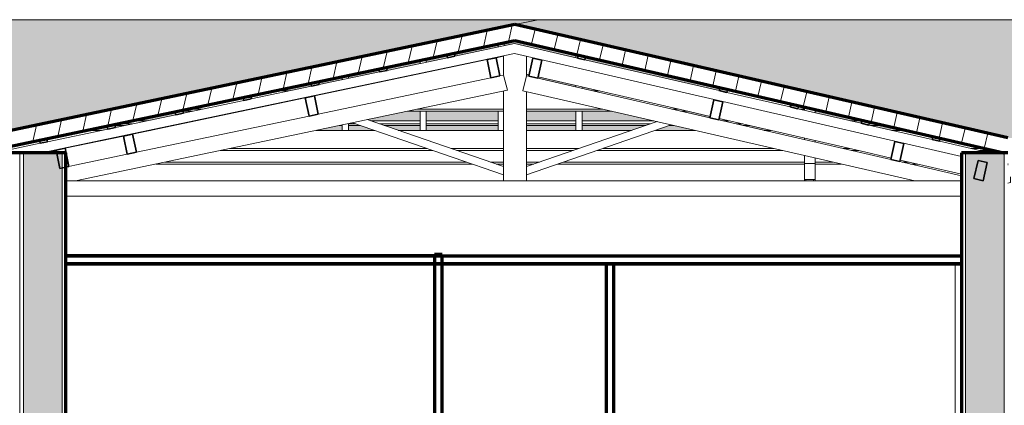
# Model space of a CAD drawing. Header units: millimetres. Extents: x -3165 to 47090, y -1932 to 8822.
# Tile 32 of 59: x 25681 to 32041, y 3698 to 6189. Entities that reach past the tile are written whole.
import ezdxf

# ---------------------------------------------------------------- set-up
doc = ezdxf.new("R2010")
doc.units = ezdxf.units.MM
for name, color, linetype, lineweight in [('A-CLNG', 13, 'Continuous', 18), ('A-GENM', 13, 'Continuous', 18), ('A-GLAZ-CWMG', 51, 'Continuous', 18), ('A-ROOF', 132, 'Continuous', 18), ('A-ROOF-PATT', 132, 'Continuous', 70), ('A-WALL', 113, 'Continuous', 18), ('A-WALL-PATT', 111, 'Continuous', 70), ('I-WALL', 2, 'Continuous', 18)]:
    doc.layers.add(name, color=color, linetype=linetype, lineweight=lineweight)

# ---------------------------------------------------------------- blocks, each defined once
blk = doc.blocks.new('Rectangular Mullion - 6x12 cm-3934083-ELEVAÇÃO 6 - MAPEAMENTO DE DANOS')
at = {"layer": 'A-GLAZ-CWMG'}
for p, q in [((14404.8, 5728.7), (14502, 5728.7)), ((14808.6, 5728.7), (14818.4, 5728.7)), ((16465.1, 5728.7), (16508.6, 5728.7)), ((17332.1, 5728.7), (17380.3, 5728.7)), ((13817.2, 5598.7), (13883, 5598.7)), ((13943.6, 5611.5), (13846.4, 5611.5)), ((14189.5, 5598.7), (14199.4, 5598.7)), ((14259.9, 5611.5), (14250.1, 5611.5)), ((15269.8, 5598.7), (15886.8, 5598.7)), ((15886.8, 5611.5), (15330.4, 5611.5)), ((16528.8, 5611.5), (16036.8, 5611.5)), ((16036.8, 5598.7), (16584.1, 5598.7)), ((17018.5, 5611.5), (16975, 5611.5)), ((17030.3, 5598.7), (17073.8, 5598.7)), ((17831.1, 5611.5), (17800.4, 5611.5)), ((17901.1, 5598.7), (17945.5, 5598.7))]:
    blk.add_line(p, q, dxfattribs=at)
blk = doc.blocks.new('Rectangular Mullion - 2x5 cm-4253626-ELEVAÇÃO 6 - MAPEAMENTO DE DANOS')
at = {"layer": 'A-GLAZ-CWMG', "lineweight": 35}
for p, q in [((18660.4, 5434.2), (18656, 5414.7)), ((18656, 5414.7), (18704.7, 5403.5)), ((18709.2, 5422.9), (18660.4, 5434.2)), ((18704.7, 5403.5), (18709.2, 5422.9))]:
    blk.add_line(p, q, dxfattribs=at)
blk = doc.blocks.new('Rectangular Mullion - 2x5 cm-4253628-ELEVAÇÃO 6 - MAPEAMENTO DE DANOS')
at = {"layer": 'A-GLAZ-CWMG'}
for p, q in [((13485.4, 5535.7), (13582.7, 5535.7)), ((13889.2, 5535.7), (13899, 5535.7)), ((15030, 5535.7), (15348.9, 5535.7)), ((15388.9, 5535.7), (15852.3, 5535.7)), ((16036.8, 5535.7), (16355.8, 5535.7)), ((16395.8, 5535.7), (16858.4, 5535.7)), ((17304.5, 5535.7), (17348, 5535.7)), ((18129.9, 5535.7), (18201.3, 5535.7)), ((18219.1, 5535.7), (18219.7, 5535.7)), ((13378.9, 5505.5), (13439.1, 5505.5)), ((13489.6, 5516.1), (13392.4, 5516.1)), ((13745.6, 5505.5), (13755.5, 5505.5)), ((13806, 5516.1), (13796.1, 5516.1)), ((14825.9, 5505.5), (14845.4, 5505.5)), ((14933.2, 5516.1), (14885.4, 5516.1)), ((14885.4, 5505.5), (14964, 5505.5)), ((15348.9, 5516.1), (15086.8, 5516.1)), ((15117.6, 5505.5), (15348.9, 5505.5)), ((15852.3, 5516.1), (15388.9, 5516.1)), ((15388.9, 5505.5), (15852.3, 5505.5)), ((16355.8, 5516.1), (16036.8, 5516.1)), ((16036.8, 5505.5), (16355.8, 5505.5)), ((16836.8, 5516.1), (16395.8, 5516.1)), ((16395.8, 5505.5), (16806.1, 5505.5)), ((16959.6, 5505.5), (16989.4, 5505.5)), ((17433, 5516.1), (17389.5, 5516.1)), ((17435.6, 5505.5), (17479.1, 5505.5)), ((18304.7, 5516.1), (18248.1, 5516.1)), ((18261, 5505.5), (18350.8, 5505.5))]:
    blk.add_line(p, q, dxfattribs=at)
blk = doc.blocks.new('Rectangular Mullion - 2x5 cm-4253634-ELEVAÇÃO 6 - MAPEAMENTO DE DANOS')
at = {"layer": 'A-GLAZ-CWMG', "lineweight": 35}
for p, q in [((12938.7, 5420.9), (12889.8, 5410.6)), ((12889.8, 5410.6), (12893.9, 5391)), ((12942.8, 5401.3), (12938.7, 5420.9)), ((12893.9, 5391), (12942.8, 5401.3))]:
    blk.add_line(p, q, dxfattribs=at)
blk = doc.blocks.new('Rectangular Mullion - 2x5 cm-4253637-ELEVAÇÃO 6 - MAPEAMENTO DE DANOS')
at = {"layer": 'A-GLAZ-CWMG', "lineweight": 35}
for p, q in [((18202.2, 5539.5), (18197.7, 5520.1)), ((18250.9, 5528.3), (18202.2, 5539.5)), ((18197.7, 5520.1), (18246.5, 5508.8)), ((18246.5, 5508.8), (18250.9, 5528.3))]:
    blk.add_line(p, q, dxfattribs=at)
blk = doc.blocks.new('Rectangular Mullion - 2x5 cm-4253638-ELEVAÇÃO 6 - MAPEAMENTO DE DANOS')
at = {"layer": 'A-GLAZ-CWMG', "lineweight": 35}
for p, q in [((17744, 5644.9), (17739.5, 5625.4)), ((17739.5, 5625.4), (17788.2, 5614.2)), ((17792.7, 5633.7), (17744, 5644.9)), ((17788.2, 5614.2), (17792.7, 5633.7))]:
    blk.add_line(p, q, dxfattribs=at)
blk = doc.blocks.new('Rectangular Mullion - 2x5 cm-4253639-ELEVAÇÃO 6 - MAPEAMENTO DE DANOS')
at = {"layer": 'A-GLAZ-CWMG', "lineweight": 35}
for p, q in [((17285.8, 5750.3), (17281.3, 5730.8)), ((17281.3, 5730.8), (17330, 5719.6)), ((17334.5, 5739.1), (17285.8, 5750.3)), ((17330, 5719.6), (17334.5, 5739.1))]:
    blk.add_line(p, q, dxfattribs=at)
blk = doc.blocks.new('Rectangular Mullion - 2x5 cm-4253641-ELEVAÇÃO 6 - MAPEAMENTO DE DANOS')
at = {"layer": 'A-GLAZ-CWMG', "lineweight": 35}
for p, q in [((16369.3, 5961.1), (16364.8, 5941.6)), ((16364.8, 5941.6), (16413.6, 5930.4)), ((16418.1, 5949.9), (16369.3, 5961.1)), ((16413.6, 5930.4), (16418.1, 5949.9))]:
    blk.add_line(p, q, dxfattribs=at)
blk = doc.blocks.new('Rectangular Mullion - 2x5 cm-4253688-ELEVAÇÃO 6 - MAPEAMENTO DE DANOS')
at = {"layer": 'A-GLAZ-CWMG', "lineweight": 35}
for p, q in [((13377.3, 5513), (13328.4, 5502.7)), ((13328.4, 5502.7), (13332.5, 5483.1)), ((13332.5, 5483.1), (13381.4, 5493.4)), ((13381.4, 5493.4), (13377.3, 5513))]:
    blk.add_line(p, q, dxfattribs=at)
blk = doc.blocks.new('Rectangular Mullion - 2x5 cm-4253689-ELEVAÇÃO 6 - MAPEAMENTO DE DANOS')
at = {"layer": 'A-GLAZ-CWMG', "lineweight": 35}
for p, q in [((13815.9, 5605.1), (13767, 5594.8)), ((13820, 5585.5), (13815.9, 5605.1)), ((13767, 5594.8), (13771.1, 5575.2)), ((13771.1, 5575.2), (13820, 5585.5))]:
    blk.add_line(p, q, dxfattribs=at)
blk = doc.blocks.new('Rectangular Mullion - 2x5 cm-3922801-ELEVAÇÃO 6 - MAPEAMENTO DE DANOS')
at = {"layer": 'A-GLAZ-CWMG', "lineweight": 35}
for p, q in [((14254.5, 5697.2), (14205.5, 5686.9)), ((14205.5, 5686.9), (14209.6, 5667.3)), ((14209.6, 5667.3), (14258.6, 5677.6)), ((14258.6, 5677.6), (14254.5, 5697.2))]:
    blk.add_line(p, q, dxfattribs=at)
blk = doc.blocks.new('Rectangular Mullion - 2x5 cm-4253690-ELEVAÇÃO 6 - MAPEAMENTO DE DANOS')
at = {"layer": 'A-GLAZ-CWMG', "lineweight": 35}
for p, q in [((14693, 5789.3), (14644.1, 5779)), ((14697.1, 5769.7), (14693, 5789.3)), ((14644.1, 5779), (14648.2, 5759.4)), ((14648.2, 5759.4), (14697.1, 5769.7))]:
    blk.add_line(p, q, dxfattribs=at)
blk = doc.blocks.new('Rectangular Mullion - 2x5 cm-4253691-ELEVAÇÃO 6 - MAPEAMENTO DE DANOS')
at = {"layer": 'A-GLAZ-CWMG', "lineweight": 35}
for p, q in [((15131.6, 5881.4), (15082.7, 5871.1)), ((15082.7, 5871.1), (15086.8, 5851.5)), ((15086.8, 5851.5), (15135.7, 5861.8)), ((15135.7, 5861.8), (15131.6, 5881.4))]:
    blk.add_line(p, q, dxfattribs=at)
blk = doc.blocks.new('Rectangular Mullion - 2x5 cm-4253692-ELEVAÇÃO 6 - MAPEAMENTO DE DANOS')
at = {"layer": 'A-GLAZ-CWMG', "lineweight": 35}
for p, q in [((15570.2, 5973.5), (15521.3, 5963.2)), ((15521.3, 5963.2), (15525.4, 5943.6)), ((15525.4, 5943.6), (15574.3, 5953.9)), ((15574.3, 5953.9), (15570.2, 5973.5))]:
    blk.add_line(p, q, dxfattribs=at)
blk = doc.blocks.new('Rectangular Mullion - 6x12 cm-3933649-ELEVAÇÃO 6 - MAPEAMENTO DE DANOS')
at = {"layer": 'A-GLAZ-CWMG', "lineweight": 35}
for p, q in [((17246.7, 5672.1), (17219.8, 5555.2)), ((17305.2, 5658.7), (17246.7, 5672.1)), ((17278.3, 5541.7), (17305.2, 5658.7)), ((17219.8, 5555.2), (17278.3, 5541.7))]:
    blk.add_line(p, q, dxfattribs=at)
blk = doc.blocks.new('Rectangular Mullion - 6x12 cm-3934015-ELEVAÇÃO 6 - MAPEAMENTO DE DANOS')
at = {"layer": 'A-GLAZ-CWMG', "lineweight": 35}
for p, q in [((14665.9, 5696.7), (14607.2, 5684.4)), ((14607.2, 5684.4), (14631.8, 5566.9)), ((14690.6, 5579.3), (14665.9, 5696.7)), ((14631.8, 5566.9), (14690.6, 5579.3))]:
    blk.add_line(p, q, dxfattribs=at)
blk = doc.blocks.new('Rectangular Mullion - 6x12 cm 2-3933784-ELEVAÇÃO 6 - MAPEAMENTO DE DANOS')
at = {"layer": 'A-GLAZ-CWMG'}
for p, q in [((16052.5, 5833.6), (16036.8, 5837.2)), ((17086.1, 5595.9), (16111, 5820.2))]:
    blk.add_line(p, q, dxfattribs=at)
blk = doc.blocks.new('Rectangular Mullion - 6x12 cm 2-3933724-ELEVAÇÃO 6 - MAPEAMENTO DE DANOS')
at = {"layer": 'A-GLAZ-CWMG'}
for p, q in [((15781.6, 5931), (14676.9, 5699)), ((15851.3, 5945.7), (15840.3, 5943.3))]:
    blk.add_line(p, q, dxfattribs=at)
blk = doc.blocks.new('Rectangular Mullion - 4x6_3-3931219-ELEVAÇÃO 6 - MAPEAMENTO DE DANOS')
at = {"layer": 'A-GLAZ-CWMG'}
for p, q in [((15959.6, 6034.8), (16364.8, 5941.6)), ((18846.1, 5306.3), (15959, 5970.3)), ((16413.6, 5930.4), (17281.3, 5730.9)), ((17330, 5719.7), (17739.5, 5625.5)), ((17788.2, 5614.3), (18197.7, 5520.1)), ((18246.5, 5508.9), (18656, 5414.7)), ((18704.7, 5403.5), (19029.8, 5328.7))]:
    blk.add_line(p, q, dxfattribs=at)
blk = doc.blocks.new('Rectangular Mullion - 4x6_3-3931011-ELEVAÇÃO 6 - MAPEAMENTO DE DANOS')
at = {"layer": 'A-GLAZ-CWMG'}
for p, q in [((16355.8, 5943.7), (16355.8, 5964.4)), ((16355.8, 5753.9), (16355.8, 5763.9)), ((16395.8, 5744.7), (16395.8, 5754.7)), ((16355.8, 5474.3), (16355.8, 5598.7)), ((16395.8, 5474.3), (16395.8, 5598.7))]:
    blk.add_line(p, q, dxfattribs=at)
blk = doc.blocks.new('Rectangular Mullion - 4x6_3-V3-ELEVAÇÃO 6 - MAPEAMENTO DE DANOS')
at = {"layer": 'A-GLAZ-CWMG'}
for p, q in [((15852.3, 6032.7), (15852.3, 6012.3)), ((15892.3, 6020.7), (15892.3, 6041.1)), ((15852.3, 5945.9), (15852.3, 5947.9)), ((15852.3, 5474.3), (15852.3, 5598.7))]:
    blk.add_line(p, q, dxfattribs=at)
blk = doc.blocks.new('Rectangular Mullion - 4x6_3-V4-ELEVAÇÃO 6 - MAPEAMENTO DE DANOS')
at = {"layer": 'A-GLAZ-CWMG'}
for p, q in [((15348.9, 5906.6), (15348.9, 5927)), ((15388.9, 5915), (15388.9, 5935.4)), ((15348.9, 5840.1), (15348.9, 5842.2)), ((15388.9, 5848.5), (15388.9, 5850.6)), ((15348.9, 5474.3), (15348.9, 5598.7)), ((15388.9, 5474.3), (15388.9, 5598.7))]:
    blk.add_line(p, q, dxfattribs=at)
blk = doc.blocks.new('Rectangular Mullion - 4x6_3-V5-ELEVAÇÃO 6 - MAPEAMENTO DE DANOS')
at = {"layer": 'A-GLAZ-CWMG'}
for p, q in [((14845.4, 5800.8), (14845.4, 5821.3)), ((14885.4, 5809.2), (14885.4, 5829.7)), ((14845.4, 5734.4), (14845.4, 5736.5)), ((14885.4, 5742.8), (14885.4, 5744.9)), ((14845.4, 5474.3), (14845.4, 5509.6)), ((14885.4, 5474.3), (14885.4, 5518))]:
    blk.add_line(p, q, dxfattribs=at)
blk = doc.blocks.new('Rectangular Mullion - 4x6_3-3931220-ELEVAÇÃO 6 - MAPEAMENTO DE DANOS')
at = {"layer": 'A-GLAZ-CWMG'}
for p, q in [((15574.3, 5953.9), (15959.6, 6034.8)), ((12903.6, 5328.7), (15959, 5970.3)), ((15135.7, 5861.8), (15525.4, 5943.6)), ((14697.1, 5769.7), (15086.8, 5851.5)), ((14258.6, 5677.6), (14648.2, 5759.4)), ((13820, 5585.5), (14209.6, 5667.3)), ((13381.4, 5493.4), (13771.1, 5575.2)), ((12942.8, 5401.3), (13332.5, 5483.1)), ((12597.1, 5328.7), (12893.9, 5391)), ((12517.2, 5247.6), (12514.1, 5262.4)), ((12517.2, 5247.6), (12527.1, 5249.6))]:
    blk.add_line(p, q, dxfattribs=at)
blk = doc.blocks.new('Rectangular Mullion - 6x12 cm-4082038-ELEVAÇÃO 6 - MAPEAMENTO DE DANOS')
at = {"layer": 'A-GLAZ-CWMG'}
for p, q in [((13193.2, 5474.3), (13290.5, 5474.3)), ((13597, 5474.3), (13606.8, 5474.3)), ((14677.3, 5474.3), (15054.7, 5474.3)), ((15208.2, 5474.3), (15886.8, 5474.3)), ((16036.8, 5474.3), (16715.4, 5474.3)), ((16869, 5474.3), (17125.1, 5474.3)), ((17571.3, 5474.3), (17614.8, 5474.3)), ((18396.7, 5474.3), (18486.5, 5474.3)), ((12978, 5344.3), (12997.6, 5344.3)), ((13048.4, 5357), (13038.6, 5357)), ((14058.3, 5344.3), (15432.2, 5344.3)), ((15395.2, 5357), (14118.9, 5357)), ((15886.8, 5357), (15548.8, 5357)), ((15585.8, 5344.3), (15886.8, 5344.3)), ((16374.8, 5357), (16036.8, 5357)), ((16036.8, 5344.3), (16337.9, 5344.3)), ((16491.5, 5344.3), (17690.3, 5344.3)), ((17635, 5357), (16528.4, 5357)), ((18124.7, 5357), (18081.1, 5357)), ((18136.5, 5344.3), (18180, 5344.3)), ((18996.4, 5357), (18906.6, 5357)), ((18961.9, 5344.3), (19051.7, 5344.3))]:
    blk.add_line(p, q, dxfattribs=at)
blk = doc.blocks.new('Rectangular Mullion - 6x12 cm 2-4082024-ELEVAÇÃO 6 - MAPEAMENTO DE DANOS')
at = {"layer": 'A-GLAZ-CWMG'}
for p, q in [((17222, 5564.7), (17086.1, 5595.9)), ((18192.3, 5341.5), (17280.4, 5551.2))]:
    blk.add_line(p, q, dxfattribs=at)
blk = doc.blocks.new('Rectangular Mullion - 6x12 cm-3933667-ELEVAÇÃO 6 - MAPEAMENTO DE DANOS')
at = {"layer": 'A-GLAZ-CWMG', "lineweight": 35}
for p, q in [((16077.2, 5941.1), (16050.3, 5824.1)), ((16135.7, 5927.6), (16077.2, 5941.1)), ((16108.8, 5810.7), (16135.7, 5927.6)), ((16050.3, 5824.1), (16108.8, 5810.7))]:
    blk.add_line(p, q, dxfattribs=at)
blk = doc.blocks.new('Rectangular Mullion - 6x12 cm 2-3933760-ELEVAÇÃO 6 - MAPEAMENTO DE DANOS')
at = {"layer": 'A-GLAZ-CWMG'}
for p, q in [((15886.8, 5953.1), (15851.3, 5945.7)), ((16039.4, 5862.5), (16036.8, 5862))]:
    blk.add_line(p, q, dxfattribs=at)
blk = doc.blocks.new('Rectangular Mullion - 6x12 cm-3934024-ELEVAÇÃO 6 - MAPEAMENTO DE DANOS')
at = {"layer": 'A-GLAZ-CWMG', "lineweight": 35}
for p, q in [((15840.3, 5943.3), (15781.6, 5931)), ((15781.6, 5931), (15806.2, 5813.6)), ((15865, 5825.9), (15840.3, 5943.3)), ((15806.2, 5813.6), (15865, 5825.9))]:
    blk.add_line(p, q, dxfattribs=at)
blk = doc.blocks.new('Rectangular Mullion - 6x12 cm 2-4082025-ELEVAÇÃO 6 - MAPEAMENTO DE DANOS')
at = {"layer": 'A-GLAZ-CWMG'}
for p, q in [((18846.1, 5191.1), (18602.4, 5247.2)), ((19146.1, 5258.2), (19147.5, 5257.8)), ((19147.5, 5251.3), (19146.1, 5251.1)), ((19162.8, 5137), (19162.8, 5173.8)), ((19146.1, 5133.8), (19162.8, 5137))]:
    blk.add_line(p, q, dxfattribs=at)
blk = doc.blocks.new('Rectangular Mullion - 6x12 cm-4252338-ELEVAÇÃO 6 - MAPEAMENTO DE DANOS')
at = {"layer": 'A-GLAZ-CWMG', "lineweight": 35}
for p, q in [((18416.2, 5403.1), (18389.3, 5286.2)), ((18474.6, 5389.7), (18416.2, 5403.1)), ((18447.7, 5272.7), (18474.6, 5389.7)), ((18389.3, 5286.2), (18447.7, 5272.7))]:
    blk.add_line(p, q, dxfattribs=at)
blk = doc.blocks.new('Rectangular Mullion - 6x12 cm 2-4252870-ELEVAÇÃO 6 - MAPEAMENTO DE DANOS')
at = {"layer": 'A-GLAZ-CWMG'}
for p, q in [((14607.2, 5684.4), (13502.5, 5452.4)), ((14676.9, 5699), (14665.9, 5696.7))]:
    blk.add_line(p, q, dxfattribs=at)
blk = doc.blocks.new('Rectangular Mullion - 6x12 cm-4252792-ELEVAÇÃO 6 - MAPEAMENTO DE DANOS')
at = {"layer": 'A-GLAZ-CWMG', "lineweight": 35}
for p, q in [((13491.5, 5450.1), (13432.8, 5437.8)), ((13432.8, 5437.8), (13457.5, 5320.3)), ((13516.2, 5332.7), (13491.5, 5450.1)), ((13457.5, 5320.3), (13516.2, 5332.7))]:
    blk.add_line(p, q, dxfattribs=at)
blk = doc.blocks.new('tesoura4 - tesoura-4028726-ELEVAÇÃO 6 - MAPEAMENTO DE DANOS')
at = {"layer": 'A-GENM'}
for p, q in [((17831.1, 5604.4), (17831.1, 5625)), ((17901.1, 5608.9), (17901.1, 5588.3)), ((17831.1, 5414.5), (17831.1, 5424.6)), ((17901.1, 5408.5), (17901.1, 5398.4)), ((17831.1, 5260.3), (17831.1, 5311.9)), ((17901.1, 5295.8), (17901.1, 5260.3)), ((17831.1, 5157.9), (17831.1, 5260.3)), ((17831.1, 5260.3), (17901.1, 5260.3)), ((17901.1, 5260.3), (17901.1, 5157.9)), ((17831.1, 5147.8), (17831.1, 5157.9)), ((17831.1, 5157.9), (17901.1, 5157.9)), ((17841.1, 5147.8), (17841.1, 5157.9)), ((17891.1, 5157.9), (17891.1, 5147.8)), ((17901.1, 5157.9), (17901.1, 5147.8))]:
    blk.add_line(p, q, dxfattribs=at)
blk = doc.blocks.new('tesoura6 - tesoura-4029236-ELEVAÇÃO 6 - MAPEAMENTO DE DANOS')
at = {"layer": 'A-GENM'}
for p, q in [((15886.8, 5955.2), (15886.8, 5830.5)), ((16036.8, 5827.2), (16036.8, 5952.4)), ((15806.2, 5813.6), (14690.6, 5579.3)), ((15886.8, 5830.5), (15865, 5825.9)), ((15912.9, 5733.8), (15886.8, 5830.5)), ((16036.8, 5827.2), (16012.6, 5730.2)), ((16050.3, 5824.1), (16036.8, 5827.2)), ((17219.8, 5555.2), (16108.8, 5810.7)), ((13122.4, 5147.8), (15912.9, 5733.8)), ((15886.8, 5728.3), (15886.8, 5147.8)), ((16012.6, 5730.2), (18544.9, 5147.8)), ((16036.8, 5147.8), (16036.8, 5724.6)), ((14631.8, 5566.9), (13516.2, 5332.7)), ((15886.8, 5240.7), (15007.1, 5543.6)), ((18389.3, 5286.2), (17278.3, 5541.7)), ((14911.7, 5523.5), (15886.8, 5187.8)), ((16879.5, 5530.8), (16036.8, 5240.7)), ((16036.8, 5187.8), (16971.6, 5509.6)), ((13457.5, 5320.3), (13119.6, 5249.4)), ((15886.8, 5187.8), (15886.8, 5240.7)), ((16036.8, 5240.7), (16036.8, 5187.8)), ((18846.1, 5181.1), (18447.7, 5272.7)), ((13061.1, 5147.8), (13122.4, 5147.8)), ((18544.9, 5147.8), (13122.4, 5147.8)), ((15886.8, 5147.8), (16036.8, 5147.8)), ((18544.9, 5147.8), (18846.1, 5147.8))]:
    blk.add_line(p, q, dxfattribs=at)
blk = doc.blocks.new('Rectangular Mullion - 6x12 cm 2-4082030-ELEVAÇÃO 6 - MAPEAMENTO DE DANOS')
at = {"layer": 'A-GLAZ-CWMG'}
for p, q in [((18391.4, 5295.7), (18192.3, 5341.5)), ((18602.4, 5247.2), (18449.9, 5282.2))]:
    blk.add_line(p, q, dxfattribs=at)
blk = doc.blocks.new('Rectangular Mullion - 6x12 cm-4082041-ELEVAÇÃO 6 - MAPEAMENTO DE DANOS')
at = {"layer": 'A-GLAZ-CWMG'}
for p, q in [((13641.1, 5256.7), (15686.6, 5256.7)), ((15649.7, 5269.4), (13701.7, 5269.4)), ((15886.8, 5269.4), (15803.3, 5269.4)), ((15840.2, 5256.7), (15886.8, 5256.7)), ((16120.4, 5269.4), (16036.8, 5269.4)), ((16036.8, 5256.7), (16083.4, 5256.7)), ((16237, 5256.7), (17831.1, 5256.7)), ((17831.1, 5269.4), (16274, 5269.4)), ((18015.9, 5269.4), (17901.1, 5269.4)), ((17901.1, 5256.7), (18071.2, 5256.7)), ((18505.6, 5269.4), (18462.1, 5269.4)), ((18517.4, 5256.7), (18560.9, 5256.7))]:
    blk.add_line(p, q, dxfattribs=at)
blk = doc.blocks.new('Rectangular Mullion - 6x12 cm-4252393-ELEVAÇÃO 6 - MAPEAMENTO DE DANOS')
at = {"layer": 'A-GLAZ-CWMG', "lineweight": 35}
for p, q in [((18953.4, 5279.5), (18926.5, 5162.6)), ((19011.9, 5266.1), (18953.4, 5279.5)), ((18985, 5149.2), (19011.9, 5266.1)), ((18926.5, 5162.6), (18985, 5149.2))]:
    blk.add_line(p, q, dxfattribs=at)
blk = doc.blocks.new('Rectangular Mullion - 6x12 cm 2-4252872-ELEVAÇÃO 6 - MAPEAMENTO DE DANOS')
at = {"layer": 'A-GLAZ-CWMG'}
for p, q in [((13432.8, 5437.8), (13055.9, 5358.6)), ((13502.5, 5452.4), (13491.5, 5450.1)), ((13119.6, 5249.4), (13080.6, 5241.2))]:
    blk.add_line(p, q, dxfattribs=at)
blk = doc.blocks.new('Rectangular Mullion - 6x12 cm-4252868-ELEVAÇÃO 6 - MAPEAMENTO DE DANOS')
at = {"layer": 'A-GLAZ-CWMG', "lineweight": 35}
for p, q in [((13055.9, 5358.6), (12997.2, 5346.3)), ((12997.2, 5346.3), (13021.8, 5228.8)), ((13080.6, 5241.2), (13055.9, 5358.6)), ((13021.8, 5228.8), (13080.6, 5241.2))]:
    blk.add_line(p, q, dxfattribs=at)

msp = doc.modelspace()

# ---------------------------------------------------------------- hatches: boundary and pattern name
at = {"layer": 'A-ROOF-PATT', "lineweight": 18}
h = msp.add_hatch(dxfattribs=at)
h.set_pattern_fill('FP_17', color=256, style=0, pattern_type=2)
h.set_pattern_definition([(308.171, (12870.143, 2852.93), (266.70274, -282.72759), [4.316, -427.236]), (0, (12855.475, 2849.54), (0, 56.546), [17.335, -249.364]), (286.287, (12863.4765, 2881.486), (266.6998212, -904.7311325), [33.284, -6623.526]), (0, (12651.45, 2853.78), (0, 56.546), [46.672, -220.027]), (0, (12651.45, 2849.54), (0, 56.546), [45.339, -221.361]), (324.75, (12847.474, 2855.193), (266.701001, -169.636482), [9.797, -969.95]), (341.747, (12835.4725, 2859.151), (533.4016194, -169.637291), [12.637, -2514.845]), (349.002, (12819.4705, 2862.261), (2933.7040678, -565.435478), [16.301, -3243.982]), (355.721, (12796.8015, 2863.957), (800.10070726, -56.5387005), [22.733, -4523.843]), (358.265, (12784.7995, 2867.915), (266.700243, -0.0008396), [18.678, -1849.079]), (355.534, (12803.4685, 2867.35), (2933.7020579, -226.1597279), [25.414, -5057.322]), (350.373, (12828.805, 2865.371), (1066.799323, -169.643475), [20.288, -1332.258]), (342.861, (12848.8075, 2861.978), (2400.3109212, -735.0806388), [15.35, -3054.696]), (73.713, (12696.7885, 2849.538), (1600.19541243, 5484.93408275), [33.284, -6623.526]), (71.981, (12706.1235, 2824.941), (266.705408, 848.183398), [25.866, -1698.53]), (288.019, (12855.4755, 2849.538), (266.7060756, -791.6378586), [25.866, -1698.53]), (0, (12774.13, 2863.957), (0, 56.546), [22.669, -244.03]), (5.101, (12748.7955, 2861.695), (1866.90118184, 169.6251204), [25.437, -5062.014]), (10.803, (12735.4605, 2859.151), (266.7003244, 56.5444875), [13.576, -2701.545]), (16.532, (12722.125, 2855.193), (533.401706, 169.634409), [13.91, -1377.096]), (35.25, (12714.124, 2849.538), (533.401929, 395.820364), [9.797, -969.95]), (0, (12696.79, 2849.54), (0, 56.546), [17.335, -249.364]), (51.829, (12696.79, 2849.538), (0.000956, 56.54556), [4.316, -427.236]), (34.155, (12699.4555, 2852.931), (1066.809671, 735.0873754), [8.057, -1603.394]), (17.139, (12706.1235, 2857.454), (533.4024608, 169.6338103), [15.35, -3054.696]), (9.627, (12720.791, 2861.978), (266.699231, 56.547348), [20.288, -1332.258]), (4.466, (12740.7945, 2865.371), (2133.601316, 169.620214), [25.414, -5057.322]), (1.735, (12766.1305, 2867.35), (1600.1994873, 56.5489004), [18.678, -1849.079]), (325.845, (12863.4765, 2857.454), (266.701954, -169.6359496), [8.057, -1603.394]), (0, (12871.48, 2853.78), (0, 56.546), [46.672, -220.027]), (0, (12872.81, 2849.54), (0, 56.546), [45.339, -221.361])])
h.paths.add_polyline_path([(20019, 5425.1), (25391.1, 5425.1), (29029.5, 6189.1), (18938.1, 6189.1), (18938.1, 5695.3), (19991.9, 5431.8)], flags=0)
h = msp.add_hatch(dxfattribs=at)
h.set_pattern_fill('FP_16', color=256, style=0, pattern_type=2)
h.set_pattern_definition([(308.171, (12870.143, 2853.07), (266.702737, -282.72759), [4.316, -427.236]), (0, (12855.475, 2849.677), (0, 56.546), [17.335, -249.364]), (286.287, (12863.4765, 2881.625), (266.6998212, -904.73113249), [33.284, -6623.526]), (0, (12651.45, 2853.92), (0, 56.546), [46.672, -220.027]), (0, (12651.45, 2849.677), (0, 56.546), [45.339, -221.361]), (324.75, (12847.474, 2855.331), (266.7010014, -169.636482), [9.797, -969.95]), (341.747, (12835.4725, 2859.289), (533.4016194, -169.6372911), [12.637, -2514.845]), (349.002, (12819.4705, 2862.399), (2933.70406785, -565.43547804), [16.301, -3243.982]), (355.721, (12796.8015, 2864.096), (800.10070726, -56.5387005), [22.733, -4523.843]), (358.265, (12784.7995, 2868.054), (266.7002429, -0.0008396), [18.678, -1849.079]), (355.534, (12803.4685, 2867.489), (2933.7020579, -226.1597279), [25.414, -5057.322]), (350.373, (12828.804, 2865.509), (1066.799323, -169.643475), [20.288, -1332.258]), (342.861, (12848.8075, 2862.117), (2400.3109212, -735.0806388), [15.35, -3054.696]), (73.713, (12696.7885, 2849.677), (1600.19541243, 5484.93408275), [33.284, -6623.526]), (71.981, (12706.1235, 2825.079), (266.705408, 848.1833981), [25.866, -1698.53]), (288.019, (12855.4755, 2849.677), (266.7060756, -791.6378586), [25.866, -1698.53]), (0, (12774.13, 2864.096), (0, 56.546), [22.669, -244.03]), (5.101, (12748.7955, 2861.834), (1866.90118184, 169.62512038), [25.437, -5062.014]), (10.803, (12735.4605, 2859.289), (266.7003244, 56.5444875), [13.576, -2701.545]), (16.532, (12722.125, 2855.331), (533.401706, 169.634409), [13.91, -1377.096]), (35.25, (12714.124, 2849.677), (533.401929, 395.820364), [9.797, -969.95]), (0, (12696.79, 2849.677), (0, 56.546), [17.335, -249.364]), (51.829, (12696.79, 2849.677), (0.000956, 56.545557), [4.316, -427.236]), (34.155, (12699.4555, 2853.069), (1066.8096709, 735.0873754), [8.057, -1603.394]), (17.139, (12706.1235, 2857.593), (533.4024608, 169.6338103), [15.35, -3054.696]), (9.627, (12720.791, 2862.117), (266.6992313, 56.5473477), [20.288, -1332.258]), (4.466, (12740.7945, 2865.509), (2133.601316, 169.62021398), [25.414, -5057.322]), (1.735, (12766.1305, 2867.489), (1600.1994873, 56.5489004), [18.678, -1849.079]), (325.845, (12863.4765, 2857.593), (266.701954, -169.6359496), [8.057, -1603.394]), (0, (12871.48, 2853.92), (0, 56.546), [46.672, -220.027]), (0, (12872.81, 2849.677), (0, 56.546), [45.339, -221.361])])
h.paths.add_polyline_path([(41270.9, 5425.2), (43419.7, 5425.2), (40363.8, 6189.2), (29028.8, 6189), (28880.1, 6157.8), (32065.1, 5425.2), (38080.5, 5425.2)], flags=0)
h = msp.add_hatch(dxfattribs=at)
h.set_pattern_fill('FP_14', color=256, style=0, pattern_type=2)
h.set_pattern_definition([(257.047, (30472.58, 5791.48), (146.1831, -33.6228), [])])
h.paths.add_polyline_path([(32040.1, 5328.7), (32042.9, 5328.7), (32065.1, 5425.2), (28880.1, 6157.8), (25391.1, 5425.1), (25411.3, 5328.8), (25419.1, 5328.8), (28880.1, 6055.1), (32038.5, 5328.7)], flags=0)
h.paths.add_polyline_path([(19995, 5328.8), (20019, 5425.1), (18938.1, 5695.3), (18938.1, 5592.2), (19991.9, 5328.8)], flags=0)
h = msp.add_hatch(dxfattribs=at)
h.set_pattern_fill('FP_15', color=256, style=0, pattern_type=2)
h.set_pattern_definition([(308.171, (12870.143, 9046.074), (235.151444, -242.591264), [4.316, -427.236]), (0, (12855.474, 9042.68), (0, 56.546), [17.335, -249.364]), (286.287, (12863.4755, 9074.63), (266.346736, -903.52265748), [33.284, -6623.526]), (0, (12651.45, 9046.923), (0, 56.546), [46.672, -220.027]), (0, (12651.45, 9042.68), (0, 56.546), [45.339, -221.361]), (324.75, (12847.473, 9048.336), (235.53306, -147.609158), [9.797, -969.95]), (341.747, (12835.4725, 9052.294), (510.1799774, -161.9785938), [12.637, -2514.845]), (349.002, (12819.4705, 9055.404), (2913.3273125, -561.4753762), [16.301, -3243.982]), (355.721, (12796.8005, 9057.101), (790.7478508, -55.838903), [22.733, -4523.843]), (358.265, (12784.7995, 9061.059), (256.5209117, 0.3074997), [18.678, -1849.079]), (355.534, (12803.4685, 9060.493), (2925.0573855, -225.48453883), [25.414, -5057.322]), (350.373, (12828.804, 9058.514), (1018.489373, -161.44904), [20.288, -1332.258]), (342.861, (12848.8075, 9055.122), (2380.5683771, -728.9923259), [15.35, -3054.696]), (73.713, (12696.7885, 9042.682), (1600.54877808, 5486.14351762), [33.284, -6623.526]), (71.981, (12706.1225, 9018.084), (268.3782775, 853.3261573), [25.866, -1698.53]), (288.019, (12855.4745, 9042.682), (265.0332062, -786.4950994), [25.866, -1698.53]), (0, (12774.13, 9057.1), (0, 56.546), [22.669, -244.03]), (5.101, (12748.7945, 9054.839), (1876.41435523, 170.47431585), [25.437, -5062.014]), (10.803, (12735.4595, 9052.294), (291.1403693, 61.2080017), [13.576, -2701.545]), (16.532, (12722.124, 9048.336), (577.688008, 182.779518), [13.91, -1377.096]), (35.25, (12714.123, 9042.682), (564.56987, 417.847687), [9.797, -969.95]), (0, (12696.79, 9042.68), (0, 56.546), [17.335, -249.364]), (51.829, (12696.79, 9042.682), (31.55225, 96.681884), [4.316, -427.236]), (34.155, (12699.4555, 9046.074), (1086.672676, 748.5634665), [8.057, -1603.394]), (17.139, (12706.1225, 9050.598), (553.1450049, 175.7221232), [15.35, -3054.696]), (9.627, (12720.791, 9055.122), (315.009181, 64.741783), [20.288, -1332.258]), (4.466, (12740.7935, 9058.514), (2142.2459884, 170.29540306), [25.414, -5057.322]), (1.735, (12766.1305, 9060.493), (1610.3788184, 56.8572397), [18.678, -1849.079]), (325.845, (12863.4755, 9050.598), (246.8389487, -156.1598585), [8.057, -1603.394]), (0, (12871.476, 9046.923), (0, 56.546), [46.672, -220.027]), (0, (12872.81, 9042.68), (0, 56.546), [45.339, -221.361])])
h.paths.add_polyline_path([(26112.2, 5474.3), (26209.4, 5474.3), (26251.4, 5483.1), (26247.3, 5502.7), (26116.5, 5475.2)], flags=0)
h.paths.add_polyline_path([(27620.5, 5474.3), (27764.3, 5474.3), (27764.3, 5505.5), (27744.9, 5505.5), (27596.3, 5474.3)], flags=0)
h.paths.add_polyline_path([(29890.5, 5474.3), (30044.1, 5474.3), (29908.4, 5505.5), (29878.6, 5505.5), (29787.9, 5474.3)], flags=0)
h.paths.add_polyline_path([(29029.8, 5474.3), (29274.8, 5474.3), (29274.8, 5505.5), (28955.8, 5505.5), (28955.8, 5474.3), (29029.5, 5474.3)], flags=0)
h.paths.add_polyline_path([(19327.3, 5474.3), (19409.7, 5474.3), (19284.9, 5505.5), (19202.5, 5505.5)], flags=0)
h.paths.add_polyline_path([(28307.8, 5474.3), (28771.3, 5474.3), (28771.3, 5505.5), (28307.8, 5505.5)], flags=0)
h.paths.add_polyline_path([(29634.4, 5474.3), (29725, 5505.5), (29314.8, 5505.5), (29314.8, 5474.3)], flags=0)
h.paths.add_polyline_path([(28267.8, 5474.3), (28267.8, 5505.5), (28036.5, 5505.5), (28127.2, 5474.3)], flags=0)
h.paths.add_polyline_path([(27973.6, 5474.3), (27883, 5505.5), (27804.3, 5505.5), (27804.3, 5474.3), (27830.7, 5474.3)], flags=0)
h.paths.add_polyline_path([(30490.2, 5474.3), (30533.8, 5474.3), (30398, 5505.5), (30354.5, 5505.5)], flags=0)
h.paths.add_polyline_path([(31405.4, 5474.3), (31269.7, 5505.5), (31179.9, 5505.5), (31315.7, 5474.3)], flags=0)
h.paths.add_polyline_path([(26516, 5474.3), (26525.8, 5474.3), (26674.4, 5505.5), (26664.6, 5505.5)], flags=0)
h.paths.add_polyline_path([(26300.4, 5493.4), (26358.1, 5505.5), (26297.8, 5505.5)], flags=0)
h.paths.add_polyline_path([(19099.8, 5535.7), (19164.3, 5535.7), (19103.6, 5550.8)], flags=0)
h.paths.add_polyline_path([(30223.4, 5535.7), (30267, 5535.7), (30199.4, 5551.2), (30197.2, 5541.7)], flags=0)
h.paths.add_polyline_path([(29029.8, 5535.7), (29274.8, 5535.7), (29274.8, 5598.7), (28955.8, 5598.7), (28955.8, 5535.7), (29029.5, 5535.7)], flags=0)
h.paths.add_polyline_path([(28307.8, 5535.7), (28771.3, 5535.7), (28771.3, 5598.7), (28307.8, 5598.7), (28307.8, 5543.6)], flags=0)
h.paths.add_polyline_path([(28267.8, 5535.7), (28267.8, 5598.7), (28188.8, 5598.7), (27926, 5543.6), (27949, 5535.7)], flags=0)
h.paths.add_polyline_path([(29777.3, 5535.7), (29503.1, 5598.7), (29314.8, 5598.7), (29314.8, 5535.7)], flags=0)
h.paths.add_polyline_path([(26818, 5535.7), (27118.3, 5598.7), (27108.5, 5598.7), (26808.2, 5535.7)], flags=0)
h.paths.add_polyline_path([(31138, 5535.7), (31138.6, 5535.7), (30864.4, 5598.7), (30820.1, 5598.7), (30820.1, 5588.3), (31048.9, 5535.7), (31120.3, 5535.7), (31121.2, 5539.5)], flags=0)
h.paths.add_polyline_path([(26501.6, 5535.7), (26690, 5575.2), (26685.9, 5594.8), (26404.4, 5535.7), (26421.5, 5535.7)], flags=0)
h.paths.add_polyline_path([(19050.3, 5543.6), (19055.1, 5563), (18938.1, 5592.2), (18938.1, 5571.6), (19050.2, 5543.6)], flags=0)
h.paths.add_polyline_path([(30138.7, 5555.2), (30140.9, 5564.7), (29992.7, 5598.7), (29949.2, 5598.7), (30104.5, 5563)], flags=0)
h.paths.add_polyline_path([(26738.9, 5585.5), (26801.9, 5598.7), (26736.2, 5598.7)], flags=0)
h.paths.add_polyline_path([(27323.7, 5728.7), (27421, 5728.7), (27567.2, 5759.4), (27563.1, 5779)], flags=0)
h.paths.add_polyline_path([(30299.2, 5728.7), (29337, 5949.9), (29332.6, 5930.4), (30200.2, 5730.9), (30204.7, 5750.3), (30253.4, 5739.1), (30251.1, 5728.7), (30253.4, 5728.7)], flags=0)
h.paths.add_polyline_path([(27737.3, 5728.7), (27764.3, 5734.4), (27764.3, 5736.5), (27727.5, 5728.7)], flags=0)
h.paths.add_polyline_path([(29427.6, 5728.7), (29314.8, 5754.7), (29314.8, 5744.7), (29384, 5728.7)], flags=0)
h.paths.add_polyline_path([(27804.3, 5742.8), (28267.8, 5840.1), (28267.8, 5842.2), (27804.3, 5744.9)], flags=0)
h.paths.add_polyline_path([(29274.8, 5753.9), (29274.8, 5763.9), (29029.8, 5819.8), (29027.7, 5810.7), (29054.6, 5804.5)], flags=0)
h.paths.add_polyline_path([(27616.1, 5769.7), (27764.3, 5800.8), (27764.3, 5821.3), (27612, 5789.3)], flags=0)
h.paths.add_polyline_path([(27804.3, 5809.2), (28005.7, 5851.5), (28001.6, 5871.1), (27804.3, 5829.7)], flags=0)
h.paths.add_polyline_path([(28969.3, 5824.1), (28971.5, 5833.6), (28955.8, 5837.2), (28955.8, 5827.2)], flags=0)
h.paths.add_polyline_path([(28307.8, 5848.5), (28771.3, 5945.9), (28771.3, 5947.9), (28307.8, 5850.6)], flags=0)
h.paths.add_polyline_path([(28054.7, 5861.8), (28267.8, 5906.6), (28267.8, 5927), (28050.6, 5881.4)], flags=0)
h.paths.add_polyline_path([(28307.8, 5915), (28444.3, 5943.6), (28440.2, 5963.2), (28307.8, 5935.4)], flags=0)
h.paths.add_polyline_path([(29274.8, 5943.7), (29274.8, 5964.4), (28878, 6055.1), (28811.3, 6041.1), (28811.3, 6020.7), (28879.1, 6034.7), (29143.2, 5974)], flags=0)
h.paths.add_polyline_path([(28493.2, 5953.9), (28771.3, 6012.3), (28771.3, 6032.7), (28489.1, 5973.5)], flags=0)
at = {"layer": 'A-WALL-PATT'}
for points in [[(25830.1, 1030), (25955.1, 1030), (25955.1, 5328.7), (25705.1, 5328.7), (25705.1, 1030), (25720.5, 1030)], [(32040.1, -140), (32040.1, 5328.7), (31790.1, 5328.7), (31790.1, -140), (31915.1, -140)]]:
    msp.add_hatch(color=256, dxfattribs=at).paths.add_polyline_path(points, flags=0)

# ---------------------------------------------------------------- linework, layer by layer
at = {"layer": 'A-CLNG', "lineweight": 70}
for p, q in [((31765.1, 4661.9), (25980.1, 4661.9)), ((25980.1, 4611.9), (31765.1, 4611.9))]:
    msp.add_line(p, q, dxfattribs=at)
at = {"layer": 'A-CLNG'}
msp.add_line((31765.1, 4621.9), (25980.1, 4621.9), dxfattribs=at)
at = {"layer": 'A-ROOF'}
for p, q in [((18938.1, 6189.1), (29029.5, 6189.1)), ((29029.8, 6189.2), (28880.1, 6157.8)), ((40363.8, 6189.2), (29029.8, 6189.2))]:
    msp.add_line(p, q, dxfattribs=at)
at = {"layer": 'A-ROOF', "lineweight": 70}
for p, q in [((28880.1, 6157.8), (25391.1, 5425.1)), ((32065.1, 5425.2), (28880.1, 6157.8)), ((25419.1, 5328.8), (28879.1, 6055.4)), ((28879.1, 6055.4), (32038.5, 5328.7))]:
    msp.add_line(p, q, dxfattribs=at)
at = {"layer": 'A-WALL', "lineweight": 70}
for p, q in [((25980.1, 5328.7), (25396.1, 5328.7)), ((25980.1, 1030), (25980.1, 5328.7)), ((32065.1, 5328.7), (31765.1, 5328.7)), ((31765.1, 5328.7), (31765.1, 1030))]:
    msp.add_line(p, q, dxfattribs=at)
at = {"layer": 'A-WALL'}
for p, q in [((25682.6, 5328.7), (25682.6, 470)), ((25705.1, 5328.7), (25705.1, 1030)), ((25955.1, 5328.7), (25955.1, 1030)), ((25977.6, 5328.7), (25977.6, 1030)), ((31767.6, -140), (31767.6, 5328.7)), ((31790.1, -140), (31790.1, 5328.7)), ((32040.1, -140), (32040.1, 5328.7)), ((31765.1, 5048.7), (25980.1, 5048.7)), ((28362.6, 1030), (28362.6, 4671.9)), ((28407.6, 1030), (28407.6, 4671.9)), ((29472.6, 1030), (29472.6, 4611.9)), ((29517.6, 1030), (29517.6, 4611.9))]:
    msp.add_line(p, q, dxfattribs=at)
at = {"layer": 'I-WALL'}
for p, q in [((28360.1, 4671.9), (25980.1, 4671.9)), ((31725.1, 1030), (31725.1, 4611.9))]:
    msp.add_line(p, q, dxfattribs=at)
at = {"layer": 'I-WALL', "lineweight": 70}
for p, q in [((28360.1, 4671.9), (28360.1, 1030)), ((28410.1, 4671.9), (28360.1, 4671.9)), ((28410.1, 1030), (28410.1, 4671.9)), ((29470.1, 4611.9), (29470.1, 1030)), ((29520.1, 1030), (29520.1, 4611.9))]:
    msp.add_line(p, q, dxfattribs=at)

# ---------------------------------------------------------------- block references
at = {"layer": 'A-GENM'}
for name in ['tesoura6 - tesoura-4029236-ELEVAÇÃO 6 - MAPEAMENTO DE DANOS', 'tesoura4 - tesoura-4028726-ELEVAÇÃO 6 - MAPEAMENTO DE DANOS']:
    msp.add_blockref(name, (12918.9, 0), dxfattribs=at)
at = {"layer": 'A-GLAZ-CWMG'}
for name in ['Rectangular Mullion - 4x6_3-3931220-ELEVAÇÃO 6 - MAPEAMENTO DE DANOS', 'Rectangular Mullion - 4x6_3-V3-ELEVAÇÃO 6 - MAPEAMENTO DE DANOS', 'Rectangular Mullion - 4x6_3-3931219-ELEVAÇÃO 6 - MAPEAMENTO DE DANOS', 'Rectangular Mullion - 6x12 cm 2-3933724-ELEVAÇÃO 6 - MAPEAMENTO DE DANOS', 'Rectangular Mullion - 4x6_3-V4-ELEVAÇÃO 6 - MAPEAMENTO DE DANOS', 'Rectangular Mullion - 2x5 cm-4253692-ELEVAÇÃO 6 - MAPEAMENTO DE DANOS', 'Rectangular Mullion - 6x12 cm-3934024-ELEVAÇÃO 6 - MAPEAMENTO DE DANOS', 'Rectangular Mullion - 6x12 cm 2-3933760-ELEVAÇÃO 6 - MAPEAMENTO DE DANOS', 'Rectangular Mullion - 6x12 cm-3933667-ELEVAÇÃO 6 - MAPEAMENTO DE DANOS', 'Rectangular Mullion - 4x6_3-3931011-ELEVAÇÃO 6 - MAPEAMENTO DE DANOS', 'Rectangular Mullion - 2x5 cm-4253641-ELEVAÇÃO 6 - MAPEAMENTO DE DANOS', 'Rectangular Mullion - 2x5 cm-4253691-ELEVAÇÃO 6 - MAPEAMENTO DE DANOS', 'Rectangular Mullion - 2x5 cm-4253690-ELEVAÇÃO 6 - MAPEAMENTO DE DANOS', 'Rectangular Mullion - 4x6_3-V5-ELEVAÇÃO 6 - MAPEAMENTO DE DANOS', 'Rectangular Mullion - 6x12 cm 2-3933784-ELEVAÇÃO 6 - MAPEAMENTO DE DANOS', 'Rectangular Mullion - 6x12 cm-3934083-ELEVAÇÃO 6 - MAPEAMENTO DE DANOS', 'Rectangular Mullion - 2x5 cm-4253639-ELEVAÇÃO 6 - MAPEAMENTO DE DANOS', 'Rectangular Mullion - 6x12 cm 2-4252870-ELEVAÇÃO 6 - MAPEAMENTO DE DANOS', 'Rectangular Mullion - 2x5 cm-3922801-ELEVAÇÃO 6 - MAPEAMENTO DE DANOS', 'Rectangular Mullion - 6x12 cm-3934015-ELEVAÇÃO 6 - MAPEAMENTO DE DANOS', 'Rectangular Mullion - 6x12 cm-3933649-ELEVAÇÃO 6 - MAPEAMENTO DE DANOS', 'Rectangular Mullion - 2x5 cm-4253689-ELEVAÇÃO 6 - MAPEAMENTO DE DANOS', 'Rectangular Mullion - 2x5 cm-4253638-ELEVAÇÃO 6 - MAPEAMENTO DE DANOS', 'Rectangular Mullion - 2x5 cm-4253628-ELEVAÇÃO 6 - MAPEAMENTO DE DANOS', 'Rectangular Mullion - 6x12 cm 2-4082024-ELEVAÇÃO 6 - MAPEAMENTO DE DANOS', 'Rectangular Mullion - 2x5 cm-4253637-ELEVAÇÃO 6 - MAPEAMENTO DE DANOS', 'Rectangular Mullion - 6x12 cm-4082038-ELEVAÇÃO 6 - MAPEAMENTO DE DANOS', 'Rectangular Mullion - 2x5 cm-4253688-ELEVAÇÃO 6 - MAPEAMENTO DE DANOS', 'Rectangular Mullion - 2x5 cm-4253634-ELEVAÇÃO 6 - MAPEAMENTO DE DANOS', 'Rectangular Mullion - 6x12 cm 2-4252872-ELEVAÇÃO 6 - MAPEAMENTO DE DANOS', 'Rectangular Mullion - 6x12 cm-4252792-ELEVAÇÃO 6 - MAPEAMENTO DE DANOS', 'Rectangular Mullion - 2x5 cm-4253626-ELEVAÇÃO 6 - MAPEAMENTO DE DANOS', 'Rectangular Mullion - 6x12 cm-4252868-ELEVAÇÃO 6 - MAPEAMENTO DE DANOS', 'Rectangular Mullion - 6x12 cm-4252338-ELEVAÇÃO 6 - MAPEAMENTO DE DANOS', 'Rectangular Mullion - 6x12 cm 2-4082030-ELEVAÇÃO 6 - MAPEAMENTO DE DANOS', 'Rectangular Mullion - 6x12 cm-4252393-ELEVAÇÃO 6 - MAPEAMENTO DE DANOS', 'Rectangular Mullion - 6x12 cm-4082041-ELEVAÇÃO 6 - MAPEAMENTO DE DANOS', 'Rectangular Mullion - 6x12 cm 2-4082025-ELEVAÇÃO 6 - MAPEAMENTO DE DANOS']:
    msp.add_blockref(name, (12918.9, 0), dxfattribs=at)

doc.saveas('drawing.dxf')
